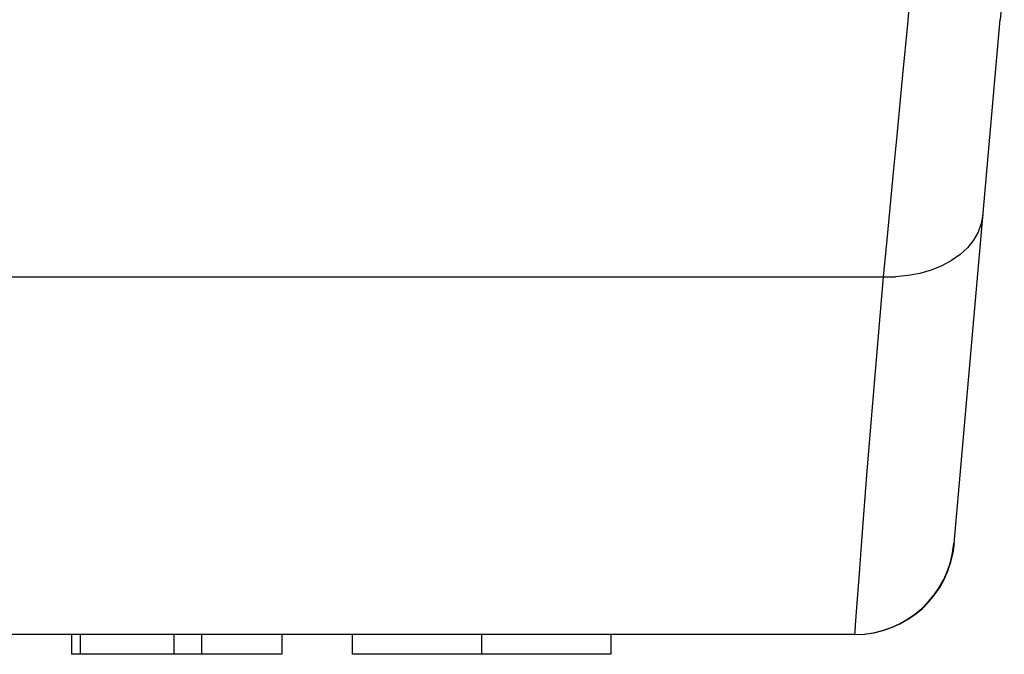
# Model space of a CAD drawing. Extents: x -841 to -216, y -127 to 601.
# Tile 20 of 201: x -523 to -511, y -119 to -112. Entities that reach past the tile are written whole.
import ezdxf

# ---------------------------------------------------------------- set-up
doc = ezdxf.new("R2010")
doc.units = 0
doc.header["$LTSCALE"] = 23.1
doc.layers.add('HEATSINK_AM_0', color=7, linetype='CONTINUOUS')

msp = doc.modelspace()

# ---------------------------------------------------------------- linework, layer by layer
at = {"layer": 'HEATSINK_AM_0', "color": 7}
for p, q in [((-511.225, -111.072), (-511.275, -111.639)), ((-512.345, -111.216), (-512.39, -111.692)), ((-511.28, -111.638), (-511.83, -117.933)), ((-512.638, -114.285), (-512.68, -114.729)), ((-599.759, -114.729), (-512.531, -114.729)), ((-513.026, -119.029), (-599.414, -119.029)), ((-522.433, -119.029), (-522.433, -119.266)), ((-522.329, -119.029), (-522.329, -119.266)), ((-521.203, -119.029), (-521.203, -119.266)), ((-520.872, -119.029), (-520.872, -119.266)), ((-519.905, -119.029), (-519.905, -119.266)), ((-519.061, -119.029), (-519.061, -119.266)), ((-517.507, -119.029), (-517.507, -119.266)), ((-515.953, -119.029), (-515.953, -119.266)), ((-519.905, -119.266), (-522.433, -119.266)), ((-515.953, -119.266), (-519.061, -119.266))]:
    msp.add_line(p, q, dxfattribs=at)
for points in [[(-512.39, -111.692), (-512.448, -112.3), (-512.518, -113.031)], [(-512.518, -113.031), (-512.556, -113.432), (-512.638, -114.285)], [(-511.485, -113.985), (-511.504, -114.09), (-511.541, -114.192), (-511.596, -114.289), (-511.669, -114.379), (-511.757, -114.461), (-511.86, -114.534), (-511.976, -114.597), (-512.103, -114.649), (-512.239, -114.688), (-512.382, -114.715), (-512.531, -114.729)], [(-512.68, -114.729), (-512.74, -115.439), (-512.84, -116.629)], [(-512.84, -116.629), (-512.88, -117.114), (-512.913, -117.532), (-512.942, -117.903), (-512.967, -118.239), (-513.004, -118.755)], [(-513.004, -118.755), (-513.016, -118.914), (-513.023, -119.002), (-513.026, -119.029)]]:
    msp.add_lwpolyline(points, dxfattribs=at)
for centre, start, end in [((-513.026, -117.829), 270, 355.0002), ((-513.021, -117.829), 269.9998, 355)]:
    msp.add_arc(centre, 1.2, start, end, dxfattribs=at)

doc.saveas('drawing.dxf')
